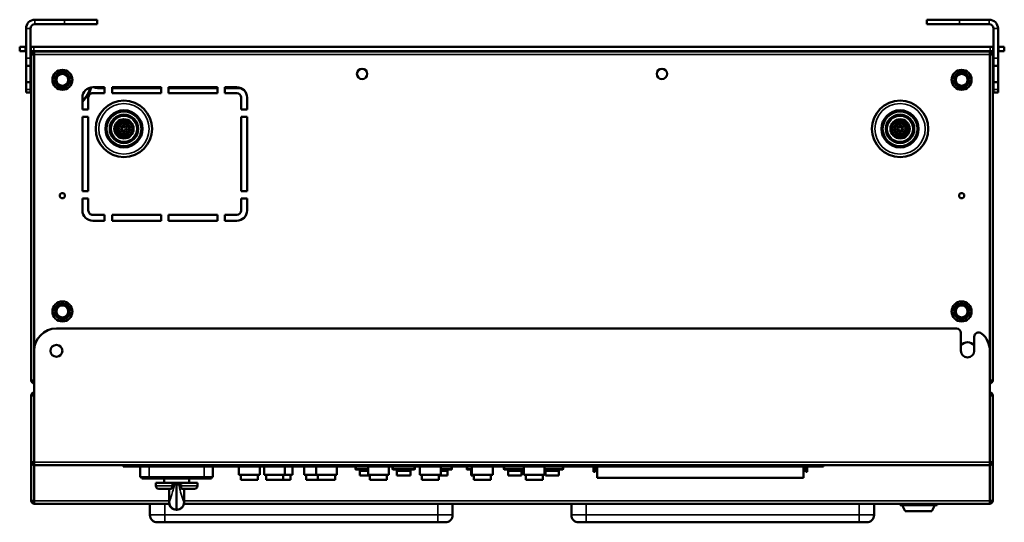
# Model space of a CAD drawing. Header units: millimetres. Extents: x -1845 to 7573, y -1484 to 1950.
# Tile 1 of 41: x -875 to -211, y -1484 to -1145. Entities that reach past the tile are written whole.
import ezdxf

# ---------------------------------------------------------------- set-up
doc = ezdxf.new("R2010")
doc.units = ezdxf.units.MM
doc.layers.add('Видимые тонкие (ГОСТ)', color=7, linetype='Continuous', lineweight=35)
doc.layers.add('Видимый контур (ГОСТ)', color=7, linetype='Continuous', lineweight=50)

msp = doc.modelspace()

# ---------------------------------------------------------------- linework, layer by layer
at = {"layer": 'Видимые тонкие (ГОСТ)'}
for p, q in [((-864.3, -1145.49), (-864.3, -1148.49)), ((-844.3, -1145.49), (-844.3, -1148.49)), ((-241.3, -1148.49), (-241.3, -1145.49)), ((-221.3, -1148.49), (-221.3, -1145.49)), ((-867.3, -1151.49), (-870.3, -1151.49)), ((-215.3, -1151.49), (-218.3, -1151.49)), ((-865.05, -1166.74), (-865.05, -1163.74)), ((-220.55, -1163.74), (-220.55, -1166.74)), ((-867.3, -1171.49), (-870.3, -1171.49)), ((-864.8, -1168.99), (-220.8, -1168.99)), ((-215.3, -1171.49), (-218.3, -1171.49)), ((-870.3, -1192.49), (-867.3, -1192.49)), ((-218.3, -1192.49), (-215.3, -1192.49)), ((-864.8, -1443.49), (-220.8, -1443.49)), ((-797.8, -1446.49), (-797.8, -1445.49)), ((-339.8, -1445.49), (-339.8, -1446.49)), ((-787.3, -1453.49), (-787.3, -1446.49)), ((-750.3, -1453.49), (-750.3, -1446.49)), ((-648.3, -1447.99), (-647.8, -1447.99)), ((-647.8, -1447.99), (-647.8, -1446.49)), ((-647.8, -1447.99), (-647.8, -1448.49)), ((-639.8, -1447.99), (-647.8, -1447.99)), ((-645.3, -1449.52), (-639.8, -1449.52)), ((-623.3, -1447.99), (-622.8, -1447.99)), ((-622.8, -1447.99), (-622.8, -1446.49)), ((-622.8, -1447.99), (-622.8, -1448.49)), ((-608.8, -1447.99), (-622.8, -1447.99)), ((-620.3, -1449.52), (-611.3, -1449.52)), ((-608.8, -1446.49), (-608.8, -1447.99)), ((-608.8, -1447.99), (-608.3, -1447.99)), ((-608.8, -1448.49), (-608.8, -1447.99)), ((-583.8, -1447.99), (-590.8, -1447.99)), ((-590.8, -1449.52), (-586.3, -1449.52)), ((-583.8, -1446.49), (-583.8, -1447.99)), ((-583.8, -1447.99), (-583.3, -1447.99)), ((-583.8, -1448.49), (-583.8, -1447.99)), ((-573.3, -1447.99), (-572.8, -1447.99)), ((-572.8, -1447.99), (-572.8, -1446.49)), ((-572.8, -1447.99), (-572.8, -1448.49)), ((-569.8, -1447.99), (-572.8, -1447.99)), ((-570.3, -1449.52), (-569.8, -1449.52)), ((-548.3, -1447.99), (-547.8, -1447.99)), ((-547.8, -1447.99), (-547.8, -1446.49)), ((-547.8, -1447.99), (-547.8, -1448.49)), ((-534.8, -1447.99), (-547.8, -1447.99)), ((-545.3, -1449.52), (-536.3, -1449.52)), ((-508.8, -1447.99), (-520.8, -1447.99)), ((-520.3, -1449.52), (-511.3, -1449.52)), ((-508.8, -1446.49), (-508.8, -1447.99)), ((-508.8, -1447.99), (-508.3, -1447.99)), ((-508.8, -1448.49), (-508.8, -1447.99)), ((-486.8, -1448.99), (-487.8, -1448.99)), ((-343.8, -1448.99), (-344.8, -1448.99)), ((-787.3, -1453.49), (-787.3, -1454.49)), ((-782.8, -1459.49), (-771.87, -1459.49)), ((-765.73, -1459.49), (-754.8, -1459.49)), ((-750.3, -1453.49), (-750.3, -1454.49)), ((-864.8, -1469.49), (-773.92, -1469.49)), ((-776.8, -1478.99), (-776.8, -1471.49)), ((-773.92, -1470.49), (-773.8, -1470.49)), ((-763.8, -1470.49), (-763.69, -1470.49)), ((-763.69, -1469.49), (-220.8, -1469.49)), ((-592.8, -1471.49), (-592.8, -1478.99)), ((-492.8, -1478.99), (-492.8, -1471.49)), ((-308.8, -1471.49), (-308.8, -1478.99)), ((-786.8, -1478.99), (-776.8, -1478.99)), ((-776.8, -1478.99), (-776.8, -1483.99)), ((-592.8, -1478.99), (-776.8, -1478.99)), ((-768.8, -1475.49), (-768.8, -1475.49)), ((-592.8, -1478.99), (-592.8, -1483.99)), ((-592.8, -1478.99), (-582.8, -1478.99)), ((-502.8, -1478.99), (-492.8, -1478.99)), ((-492.8, -1478.99), (-492.8, -1483.99)), ((-308.8, -1478.99), (-492.8, -1478.99)), ((-308.8, -1478.99), (-308.8, -1483.99)), ((-308.8, -1478.99), (-298.8, -1478.99))]:
    msp.add_line(p, q, dxfattribs=at)
for centre, radius in [((-804.3, -1218.99), 17), ((-804.3, -1218.99), 11.5), ((-281.3, -1218.99), 17), ((-281.3, -1218.99), 11.5), ((-804.3, -1218.99), 8.6), ((-804.3, -1218.99), 5.5), ((-281.3, -1218.99), 8.6), ((-281.3, -1218.99), 5.5), ((-804.3, -1218.99), 3.4), ((-804.3, -1218.99), 1.1), ((-281.3, -1218.99), 3.4), ((-281.3, -1218.99), 1.1)]:
    msp.add_circle(centre, radius, dxfattribs=at)
for centre, start, end in [((-845.8, -1185.99), 98.8437, 102.76648), ((-845.8, -1185.99), 77.23352, 81.1563), ((-239.8, -1185.99), 98.8437, 102.76648), ((-239.8, -1185.99), 77.23352, 81.1563), ((-845.8, -1185.99), 313.86498, 344.46673)]:
    msp.add_arc(centre, 19.48, start, end, dxfattribs=at)
for points, knots in [([(-770.27, -1458.49), (-770.63, -1460.34), (-771.06, -1462.05), (-771.8, -1464.7), (-772.12, -1465.73), (-772.42, -1466.62), (-772.91, -1468.1), (-773.33, -1469.23), (-773.68, -1470.17), (-773.75, -1470.35), (-773.8, -1470.49)], [-3.544175, -3.544175, -3.544175, -3.544175, -2.906736, -2.906736, -2.42923, -2.42923, -2.42923, -1.64024, -1.64024, -1.382098, -1.382098, -1.382098, -1.382098]), ([(-763.8, -1470.49), (-763.83, -1470.41), (-763.87, -1470.31), (-764.11, -1469.67), (-764.43, -1468.84), (-764.82, -1467.71), (-765.09, -1466.94), (-765.39, -1466.03), (-766.2, -1463.37), (-766.72, -1461.43), (-767.23, -1459.02), (-767.28, -1458.75), (-767.33, -1458.49)], [-2.704847, -2.704847, -2.704847, -2.704847, -2.548776, -2.548776, -1.86453, -1.86453, -1.86453, -1.391288, -1.391288, -0.6341, -0.6341, -0.542754, -0.542754, -0.542754, -0.542754])]:
    msp.add_open_spline(points, degree=3, knots=knots, dxfattribs=at)
for points in [[(-768.83, -1475.49), (-768.82, -1475.46), (-768.81, -1475.42), (-768.8, -1475.39)], [(-768.8, -1475.39), (-768.79, -1475.42), (-768.78, -1475.46), (-768.77, -1475.49)]]:
    msp.add_open_spline(points, degree=3, dxfattribs=at)
at = {"layer": 'Видимый контур (ГОСТ)'}
for p, q in [((-864.3, -1145.49), (-844.3, -1145.49)), ((-844.3, -1145.49), (-822.3, -1145.49)), ((-822.3, -1148.49), (-822.3, -1145.49)), ((-263.3, -1145.49), (-241.3, -1145.49)), ((-263.3, -1145.49), (-263.3, -1148.49)), ((-241.3, -1145.49), (-221.3, -1145.49)), ((-870.3, -1151.49), (-870.3, -1171.49)), ((-867.3, -1171.49), (-867.3, -1151.49)), ((-864.3, -1148.49), (-844.3, -1148.49)), ((-822.3, -1148.49), (-844.3, -1148.49)), ((-241.3, -1148.49), (-263.3, -1148.49)), ((-241.3, -1148.49), (-221.3, -1148.49)), ((-218.3, -1171.49), (-218.3, -1151.49)), ((-215.3, -1171.49), (-215.3, -1151.49)), ((-874.55, -1163.74), (-874.55, -1166.74)), ((-874.55, -1163.74), (-870.55, -1163.74)), ((-870.55, -1166.74), (-874.55, -1166.74)), ((-870.55, -1166.74), (-870.55, -1163.74)), ((-870.55, -1163.74), (-870.3, -1163.74)), ((-870.3, -1166.74), (-870.55, -1166.74)), ((-867.3, -1163.74), (-867.05, -1163.74)), ((-867.05, -1166.74), (-867.3, -1166.74)), ((-867.05, -1163.74), (-865.05, -1163.74)), ((-867.05, -1163.74), (-867.05, -1166.74)), ((-865.05, -1166.74), (-867.05, -1166.74)), ((-220.55, -1163.74), (-865.05, -1163.74)), ((-865.05, -1166.74), (-220.55, -1166.74)), ((-864.8, -1166.99), (-220.8, -1166.99)), ((-864.8, -1166.99), (-864.8, -1168.99)), ((-220.8, -1168.99), (-220.8, -1166.99)), ((-220.55, -1163.74), (-218.55, -1163.74)), ((-218.55, -1166.74), (-220.55, -1166.74)), ((-218.55, -1166.74), (-218.55, -1163.74)), ((-218.55, -1163.74), (-218.3, -1163.74)), ((-218.3, -1166.74), (-218.55, -1166.74)), ((-215.3, -1163.74), (-215.05, -1163.74)), ((-215.05, -1166.74), (-215.3, -1166.74)), ((-215.05, -1163.74), (-211.05, -1163.74)), ((-215.05, -1163.74), (-215.05, -1166.74)), ((-211.05, -1166.74), (-215.05, -1166.74)), ((-211.05, -1166.74), (-211.05, -1163.74)), ((-870.3, -1176.49), (-870.3, -1171.49)), ((-867.3, -1171.49), (-867.3, -1176.49)), ((-864.8, -1168.99), (-866.8, -1168.99)), ((-866.8, -1168.99), (-866.8, -1388.49)), ((-864.8, -1368.49), (-864.8, -1168.99)), ((-218.8, -1168.99), (-220.8, -1168.99)), ((-220.8, -1168.99), (-220.8, -1368.49)), ((-218.8, -1388.49), (-218.8, -1168.99)), ((-218.3, -1176.49), (-218.3, -1171.49)), ((-215.3, -1171.49), (-215.3, -1176.49)), ((-870.3, -1176.49), (-867.3, -1176.49)), ((-870.3, -1187.49), (-870.3, -1176.49)), ((-867.3, -1176.49), (-867.3, -1187.49)), ((-218.3, -1176.49), (-215.3, -1176.49)), ((-218.3, -1187.49), (-218.3, -1176.49)), ((-215.3, -1176.49), (-215.3, -1187.49)), ((-867.3, -1187.49), (-870.3, -1187.49)), ((-870.3, -1192.49), (-870.3, -1187.49)), ((-867.3, -1187.49), (-867.3, -1192.49)), ((-218.3, -1192.49), (-218.3, -1187.49)), ((-215.3, -1187.49), (-218.3, -1187.49)), ((-215.3, -1187.49), (-215.3, -1192.49)), ((-870.3, -1194.49), (-870.3, -1192.49)), ((-867.3, -1192.49), (-867.3, -1194.49)), ((-825.3, -1190.99), (-817.3, -1190.99)), ((-817.3, -1191.49), (-821.8, -1191.49)), ((-817.3, -1190.99), (-817.3, -1194.99)), ((-812.3, -1194.99), (-812.3, -1190.99)), ((-812.3, -1190.99), (-779.3, -1190.99)), ((-779.3, -1191.49), (-812.3, -1191.49)), ((-779.3, -1190.99), (-779.3, -1194.99)), ((-774.3, -1194.99), (-774.3, -1190.99)), ((-774.3, -1190.99), (-741.3, -1190.99)), ((-741.3, -1191.49), (-774.3, -1191.49)), ((-741.3, -1190.99), (-741.3, -1194.99)), ((-736.3, -1194.99), (-736.3, -1190.99)), ((-736.3, -1190.99), (-728.3, -1190.99)), ((-725.7, -1191.49), (-736.3, -1191.49)), ((-218.3, -1194.49), (-218.3, -1192.49)), ((-215.3, -1192.49), (-215.3, -1194.49)), ((-870.3, -1194.49), (-867.3, -1194.49)), ((-832.3, -1205.99), (-832.3, -1197.99)), ((-828.3, -1197.99), (-828.3, -1205.99)), ((-817.3, -1194.99), (-825.3, -1194.99)), ((-779.3, -1194.99), (-812.3, -1194.99)), ((-741.3, -1194.99), (-774.3, -1194.99)), ((-728.3, -1194.99), (-736.3, -1194.99)), ((-725.3, -1205.99), (-725.3, -1197.99)), ((-721.3, -1197.99), (-721.3, -1205.99)), ((-218.3, -1194.49), (-215.3, -1194.49)), ((-828.3, -1205.99), (-832.3, -1205.99)), ((-721.3, -1205.99), (-725.3, -1205.99)), ((-832.3, -1260.89), (-832.3, -1210.99)), ((-832.3, -1210.99), (-828.3, -1210.99)), ((-828.3, -1210.99), (-828.3, -1260.89)), ((-725.3, -1210.99), (-721.3, -1210.99)), ((-725.3, -1260.89), (-725.3, -1210.99)), ((-721.3, -1210.99), (-721.3, -1260.89)), ((-828.3, -1260.89), (-832.3, -1260.89)), ((-832.3, -1273.89), (-832.3, -1265.89)), ((-832.3, -1265.89), (-828.3, -1265.89)), ((-828.3, -1265.89), (-828.3, -1273.89)), ((-721.3, -1260.89), (-725.3, -1260.89)), ((-725.3, -1265.89), (-721.3, -1265.89)), ((-725.3, -1273.89), (-725.3, -1265.89)), ((-721.3, -1265.89), (-721.3, -1273.89)), ((-825.3, -1276.89), (-817.3, -1276.89)), ((-817.3, -1276.89), (-817.3, -1280.89)), ((-812.3, -1280.89), (-812.3, -1276.89)), ((-812.3, -1276.89), (-779.3, -1276.89)), ((-779.3, -1276.89), (-779.3, -1280.89)), ((-774.3, -1280.89), (-774.3, -1276.89)), ((-774.3, -1276.89), (-741.3, -1276.89)), ((-741.3, -1276.89), (-741.3, -1280.89)), ((-736.3, -1280.89), (-736.3, -1276.89)), ((-736.3, -1276.89), (-728.31, -1276.89)), ((-817.3, -1280.89), (-825.3, -1280.89)), ((-779.3, -1280.89), (-812.3, -1280.89)), ((-741.3, -1280.89), (-774.3, -1280.89)), ((-728.3, -1280.89), (-736.3, -1280.89)), ((-849.8, -1353.49), (-243.3, -1353.49)), ((-240.3, -1368.49), (-240.3, -1356.49)), ((-231.3, -1359.12), (-231.3, -1368.49)), ((-864.8, -1368.49), (-864.8, -1443.49)), ((-220.8, -1443.49), (-220.8, -1368.49)), ((-866.8, -1388.49), (-864.8, -1388.49)), ((-220.8, -1388.49), (-218.8, -1388.49)), ((-866.8, -1443.49), (-866.8, -1398.49)), ((-864.8, -1398.49), (-866.8, -1398.49)), ((-218.8, -1398.49), (-220.8, -1398.49)), ((-220.3, -1397.62), (-220.3, -1398.49)), ((-218.8, -1398.49), (-218.8, -1443.49)), ((-866.8, -1469.49), (-866.8, -1443.49)), ((-866.8, -1443.49), (-864.8, -1443.49)), ((-864.8, -1445.49), (-864.8, -1443.49)), ((-864.8, -1469.49), (-864.8, -1445.49)), ((-220.8, -1445.49), (-864.8, -1445.49)), ((-804.8, -1445.49), (-804.8, -1446.49)), ((-578.3, -1445.49), (-578.3, -1446.49)), ((-578.3, -1445.49), (-578.3, -1446.49)), ((-332.8, -1446.49), (-332.8, -1445.49)), ((-220.8, -1443.49), (-218.8, -1443.49)), ((-220.8, -1443.49), (-220.8, -1445.49)), ((-220.8, -1445.49), (-220.8, -1469.49)), ((-218.8, -1443.49), (-218.8, -1469.49)), ((-797.8, -1446.49), (-804.8, -1446.49)), ((-797.8, -1446.49), (-578.3, -1446.49)), ((-793.3, -1453.49), (-793.3, -1446.49)), ((-744.3, -1453.49), (-744.3, -1446.49)), ((-726.8, -1446.49), (-726.8, -1451.99)), ((-726.8, -1451.99), (-712.8, -1451.99)), ((-725.55, -1451.99), (-725.55, -1455.49)), ((-714.05, -1451.99), (-714.05, -1455.49)), ((-712.8, -1446.49), (-712.8, -1451.99)), ((-709.8, -1446.49), (-709.8, -1451.99)), ((-709.8, -1451.99), (-695.8, -1451.99)), ((-708.55, -1451.99), (-708.55, -1455.49)), ((-697.05, -1451.99), (-697.05, -1455.49)), ((-695.8, -1446.49), (-695.8, -1451.99)), ((-695.8, -1451.99), (-690.8, -1451.99)), ((-692.05, -1451.99), (-692.05, -1455.49)), ((-690.8, -1446.49), (-690.8, -1451.99)), ((-682.8, -1446.49), (-682.8, -1451.99)), ((-682.8, -1451.99), (-674.8, -1451.99)), ((-681.55, -1451.99), (-681.55, -1455.49)), ((-674.8, -1446.49), (-674.8, -1451.99)), ((-674.8, -1451.99), (-660.8, -1451.99)), ((-673.55, -1451.99), (-673.55, -1455.49)), ((-662.05, -1451.99), (-662.05, -1455.49)), ((-660.8, -1446.49), (-660.8, -1451.99)), ((-648.3, -1446.49), (-648.3, -1447.99)), ((-647.8, -1448.49), (-639.8, -1448.49)), ((-645.3, -1448.49), (-645.3, -1448.98)), ((-645.3, -1448.98), (-645.3, -1449.52)), ((-645.3, -1448.98), (-639.8, -1448.98)), ((-645.3, -1449.52), (-645.3, -1452.56)), ((-645.3, -1452.56), (-638.55, -1452.56)), ((-639.8, -1446.49), (-639.8, -1451.99)), ((-639.8, -1451.99), (-625.8, -1451.99)), ((-638.55, -1451.99), (-638.55, -1455.49)), ((-627.05, -1451.99), (-627.05, -1455.49)), ((-625.8, -1446.49), (-625.8, -1451.99)), ((-623.3, -1446.49), (-623.3, -1447.99)), ((-622.8, -1448.49), (-608.8, -1448.49)), ((-620.3, -1448.49), (-620.3, -1448.98)), ((-620.3, -1448.98), (-620.3, -1449.52)), ((-620.3, -1448.98), (-611.3, -1448.98)), ((-620.3, -1449.52), (-620.3, -1452.56)), ((-620.3, -1452.56), (-611.3, -1452.56)), ((-611.3, -1448.49), (-611.3, -1448.98)), ((-611.3, -1449.52), (-611.3, -1448.98)), ((-611.3, -1449.52), (-611.3, -1452.56)), ((-608.3, -1447.99), (-608.3, -1446.49)), ((-604.8, -1446.49), (-604.8, -1451.99)), ((-604.8, -1451.99), (-590.8, -1451.99)), ((-603.55, -1451.99), (-603.55, -1455.49)), ((-592.05, -1451.99), (-592.05, -1455.49)), ((-592.05, -1452.56), (-586.3, -1452.56)), ((-590.8, -1446.49), (-590.8, -1451.99)), ((-590.8, -1448.49), (-583.8, -1448.49)), ((-590.8, -1448.98), (-586.3, -1448.98)), ((-586.3, -1448.49), (-586.3, -1448.98)), ((-586.3, -1449.52), (-586.3, -1448.98)), ((-586.3, -1449.52), (-586.3, -1452.56)), ((-583.3, -1447.99), (-583.3, -1446.49)), ((-578.3, -1446.49), (-339.8, -1446.49)), ((-573.3, -1446.49), (-573.3, -1447.99)), ((-572.8, -1448.49), (-569.8, -1448.49)), ((-570.3, -1448.49), (-570.3, -1448.98)), ((-570.3, -1448.98), (-570.3, -1449.52)), ((-570.3, -1448.98), (-569.8, -1448.98)), ((-570.3, -1449.52), (-570.3, -1452.56)), ((-570.3, -1452.56), (-568.55, -1452.56)), ((-569.8, -1446.49), (-569.8, -1451.99)), ((-569.8, -1451.99), (-555.8, -1451.99)), ((-568.55, -1451.99), (-568.55, -1455.49)), ((-557.05, -1451.99), (-557.05, -1455.49)), ((-555.8, -1446.49), (-555.8, -1451.99)), ((-548.3, -1446.49), (-548.3, -1447.99)), ((-547.8, -1448.49), (-534.8, -1448.49)), ((-545.3, -1448.49), (-545.3, -1448.98)), ((-545.3, -1448.98), (-545.3, -1449.52)), ((-545.3, -1448.98), (-536.3, -1448.98)), ((-545.3, -1449.52), (-545.3, -1452.56)), ((-545.3, -1452.56), (-536.3, -1452.56)), ((-536.3, -1448.49), (-536.3, -1448.98)), ((-536.3, -1449.52), (-536.3, -1448.98)), ((-536.3, -1449.52), (-536.3, -1452.56)), ((-534.8, -1446.49), (-534.8, -1451.99)), ((-534.8, -1451.99), (-520.8, -1451.99)), ((-533.55, -1451.99), (-533.55, -1455.49)), ((-522.05, -1451.99), (-522.05, -1455.49)), ((-520.8, -1446.49), (-520.8, -1451.99)), ((-520.8, -1448.49), (-508.8, -1448.49)), ((-520.3, -1448.49), (-520.3, -1448.98)), ((-520.3, -1448.98), (-520.3, -1449.52)), ((-520.3, -1448.98), (-511.3, -1448.98)), ((-520.3, -1449.52), (-520.3, -1452.56)), ((-520.3, -1452.56), (-511.3, -1452.56)), ((-511.3, -1448.49), (-511.3, -1448.98)), ((-511.3, -1449.52), (-511.3, -1448.98)), ((-511.3, -1449.52), (-511.3, -1452.56)), ((-508.3, -1447.99), (-508.3, -1446.49)), ((-487.8, -1446.49), (-487.8, -1448.99)), ((-487.8, -1449.99), (-487.8, -1448.99)), ((-487.8, -1449.99), (-486.8, -1449.99)), ((-486.8, -1446.49), (-486.8, -1448.99)), ((-486.8, -1448.99), (-486.8, -1449.99)), ((-485.3, -1453.99), (-485.3, -1446.49)), ((-346.3, -1453.99), (-346.3, -1446.49)), ((-344.8, -1448.99), (-344.8, -1446.49)), ((-344.8, -1449.99), (-344.8, -1448.99)), ((-344.8, -1449.99), (-343.8, -1449.99)), ((-343.8, -1448.99), (-343.8, -1446.49)), ((-343.8, -1448.99), (-343.8, -1449.99)), ((-332.8, -1446.49), (-339.8, -1446.49)), ((-793.3, -1453.49), (-787.3, -1453.49)), ((-792.3, -1453.49), (-792.3, -1454.49)), ((-792.3, -1454.49), (-787.3, -1454.49)), ((-750.3, -1453.49), (-787.3, -1453.49)), ((-750.3, -1454.49), (-787.3, -1454.49)), ((-754.8, -1457.49), (-782.8, -1457.49)), ((-782.8, -1457.49), (-782.8, -1459.49)), ((-777.3, -1454.49), (-777.3, -1457.49)), ((-771.87, -1458.49), (-770.27, -1458.49)), ((-771.87, -1459.49), (-771.87, -1458.49)), ((-768.8, -1458.49), (-770.27, -1458.49)), ((-768.8, -1475.39), (-768.8, -1458.49)), ((-767.33, -1458.49), (-768.8, -1458.49)), ((-767.33, -1458.49), (-765.73, -1458.49)), ((-765.73, -1458.49), (-765.73, -1459.49)), ((-760.3, -1454.49), (-760.3, -1457.49)), ((-754.8, -1457.49), (-754.8, -1459.49)), ((-750.3, -1453.49), (-744.3, -1453.49)), ((-750.3, -1454.49), (-745.3, -1454.49)), ((-745.3, -1453.49), (-745.3, -1454.49)), ((-725.55, -1455.49), (-714.05, -1455.49)), ((-708.55, -1455.49), (-697.05, -1455.49)), ((-697.05, -1455.49), (-692.05, -1455.49)), ((-681.55, -1455.49), (-673.55, -1455.49)), ((-673.55, -1455.49), (-662.05, -1455.49)), ((-638.55, -1455.49), (-627.05, -1455.49)), ((-603.55, -1455.49), (-592.05, -1455.49)), ((-568.55, -1455.49), (-557.05, -1455.49)), ((-533.55, -1455.49), (-522.05, -1455.49)), ((-346.3, -1453.99), (-485.3, -1453.99)), ((-772.39, -1461.49), (-780.8, -1461.49)), ((-773.92, -1461.49), (-773.92, -1470.49)), ((-756.8, -1461.49), (-765.22, -1461.49)), ((-763.69, -1461.49), (-763.69, -1470.49)), ((-866.8, -1469.49), (-864.8, -1469.49)), ((-864.8, -1469.49), (-864.8, -1471.49)), ((-773.82, -1471.49), (-864.8, -1471.49)), ((-786.8, -1471.49), (-786.8, -1478.99)), ((-220.8, -1471.49), (-763.79, -1471.49)), ((-582.8, -1478.99), (-582.8, -1471.49)), ((-502.8, -1471.49), (-502.8, -1478.99)), ((-298.8, -1478.99), (-298.8, -1471.49)), ((-281.24, -1472.49), (-281.24, -1471.49)), ((-256.36, -1472.49), (-281.24, -1472.49)), ((-277.8, -1476.49), (-279.8, -1472.49)), ((-259.8, -1476.49), (-257.8, -1472.49)), ((-256.36, -1472.49), (-256.36, -1471.49)), ((-220.8, -1471.49), (-220.8, -1469.49)), ((-220.8, -1469.49), (-218.8, -1469.49)), ((-768.8, -1475.49), (-768.92, -1475.49)), ((-768.69, -1475.49), (-768.8, -1475.49)), ((-259.8, -1476.49), (-277.8, -1476.49)), ((-776.8, -1483.99), (-781.8, -1483.99)), ((-776.8, -1483.99), (-592.8, -1483.99)), ((-587.8, -1483.99), (-592.8, -1483.99)), ((-492.8, -1483.99), (-497.8, -1483.99)), ((-492.8, -1483.99), (-308.8, -1483.99)), ((-303.8, -1483.99), (-308.8, -1483.99))]:
    msp.add_line(p, q, dxfattribs=at)
for centre, radius in [((-845.8, -1185.99), 6.75), ((-845.8, -1185.99), 5.25), ((-845.8, -1185.99), 5), ((-643.8, -1181.99), 3.5), ((-441.8, -1181.99), 3.5), ((-239.8, -1185.99), 6.75), ((-239.8, -1185.99), 5.25), ((-239.8, -1185.99), 5), ((-845.8, -1185.99), 4), ((-239.8, -1185.99), 4), ((-804.3, -1218.99), 19), ((-281.3, -1218.99), 19), ((-804.3, -1218.99), 12.5), ((-281.3, -1218.99), 12.5), ((-804.3, -1218.99), 9.6), ((-804.3, -1218.99), 6.5), ((-281.3, -1218.99), 9.6), ((-281.3, -1218.99), 6.5), ((-804.3, -1218.99), 4.4), ((-804.3, -1218.99), 2.1), ((-281.3, -1218.99), 4.4), ((-281.3, -1218.99), 2.1), ((-845.8, -1263.99), 1.75), ((-239.8, -1263.99), 1.75), ((-845.8, -1341.99), 6.75), ((-845.8, -1341.99), 5.25), ((-845.8, -1341.99), 5), ((-845.8, -1341.99), 4), ((-239.8, -1341.99), 6.75), ((-239.8, -1341.99), 5.25), ((-239.8, -1341.99), 5), ((-239.8, -1341.99), 4), ((-849.8, -1368.49), 4)]:
    msp.add_circle(centre, radius, dxfattribs=at)
for centre, radius, start, end in [((-864.3, -1151.49), 6, 90, 180), ((-221.3, -1151.49), 6, 0, 90), ((-864.3, -1151.49), 3, 90, 180), ((-221.3, -1151.49), 3, 0, 90), ((-864.8, -1168.99), 2, 90, 180), ((-845.8, -1185.99), 20, 105.74055, 108.19487), ((-845.8, -1185.99), 20, 71.80513, 74.25945), ((-239.8, -1185.99), 20, 105.74055, 108.19487), ((-239.8, -1185.99), 20, 71.80513, 74.25945), ((-220.8, -1168.99), 2, 0, 90), ((-864.8, -1168.99), 1, 90, 180), ((-863.8, -1170.49), 2, 120, 131.40962), ((-220.8, -1168.99), 1, 0, 90), ((-221.8, -1170.49), 2, 48.59038, 60), ((-825.3, -1197.99), 7, 90, 180), ((-845.8, -1185.99), 20, 312.45415, 345.23577), ((-821.8, -1181.49), 10, 251.80513, 270), ((-728.3, -1197.99), 7, 0, 90), ((-825.3, -1197.99), 3, 90, 180.00003), ((-728.3, -1197.99), 3, 0.0251, 90.0251), ((-825.3, -1273.89), 7, 180, 270), ((-825.3, -1273.89), 3, 179.97859, 270.02141), ((-728.3, -1273.89), 3, 269.93382, 359.93382), ((-728.3, -1273.89), 7, 270, 0), ((-849.8, -1368.49), 15, 90, 180), ((-243.3, -1356.49), 3, 0, 90), ((-228.3, -1359.12), 3, 51.31781, 180), ((-235.8, -1368.49), 15, 0, 51.31781), ((-235.8, -1368.49), 5.75, 38.49995, 141.50005), ((-235.8, -1368.49), 4.5, 180, 0), ((-864.8, -1388.49), 2, 180, 270), ((-864.8, -1388.49), 1, 180, 270), ((-220.8, -1388.49), 2, 270, 0), ((-220.8, -1388.49), 1, 270, 0), ((-864.8, -1398.49), 2, 90, 180), ((-864.8, -1398.49), 1, 90, 180), ((-220.8, -1398.49), 2, 0, 90), ((-220.8, -1398.49), 1, 0, 90), ((-864.8, -1443.49), 2, 180, 270), ((-864.8, -1443.49), 1, 180, 270), ((-220.8, -1443.49), 1, 270, 0), ((-220.8, -1443.49), 2, 270, 0), ((-647.8, -1447.99), 0.5, 180, 270), ((-622.8, -1447.99), 0.5, 180, 270), ((-608.8, -1447.99), 0.5, 270, 0), ((-583.8, -1447.99), 0.5, 270, 0), ((-572.8, -1447.99), 0.5, 180, 270), ((-547.8, -1447.99), 0.5, 180, 270), ((-508.8, -1447.99), 0.5, 270, 0), ((-780.8, -1459.49), 2, 180, 270), ((-756.8, -1459.49), 2, 270, 0), ((-864.8, -1469.49), 2, 180, 270), ((-864.8, -1469.49), 1, 180, 270), ((-768.92, -1470.49), 5, 180, 270), ((-768.69, -1470.49), 5, 270, 0), ((-220.8, -1469.49), 1, 270, 0), ((-220.8, -1469.49), 2, 270, 0), ((-781.8, -1478.99), 5, 180, 270), ((-587.8, -1478.99), 5, 270, 0), ((-497.8, -1478.99), 5, 180, 270), ((-303.8, -1478.99), 5, 270, 0)]:
    msp.add_arc(centre, radius, start, end, dxfattribs=at)
for points, knots in [([(-772.39, -1461.49), (-772.38, -1461.49), (-772.36, -1461.49), (-772.29, -1461.47), (-772.22, -1461.39), (-772.1, -1461.14), (-772.04, -1460.98), (-771.96, -1460.61), (-771.93, -1460.4), (-771.88, -1459.95), (-771.87, -1459.72), (-771.87, -1459.49)], [-0.3358132, -0.3358132, -0.3358132, -0.3358132, -0.3202218, -0.3202218, -0.2266468, -0.2266468, -0.1441598, -0.1441598, -0.0702228, -0.0702228, 0, 0, 0, 0]), ([(-765.73, -1459.49), (-765.73, -1459.63), (-765.73, -1459.77), (-765.71, -1460.04), (-765.7, -1460.17), (-765.66, -1460.53), (-765.62, -1460.74), (-765.52, -1461.12), (-765.46, -1461.27), (-765.33, -1461.45), (-765.28, -1461.49), (-765.22, -1461.49)], [-0.6767564, -0.6767564, -0.6767564, -0.6767564, -0.6350309, -0.6350309, -0.5928816, -0.5928816, -0.5134357, -0.5134357, -0.4227803, -0.4227803, -0.3411743, -0.3411743, -0.3411743, -0.3411743]), ([(-773.8, -1470.49), (-773.8, -1470.49), (-773.8, -1470.5), (-773.8, -1471.16), (-773.66, -1471.81), (-773.16, -1473.02), (-772.79, -1473.56), (-771.87, -1474.48), (-771.32, -1474.85), (-770.12, -1475.35), (-769.48, -1475.48), (-768.83, -1475.49)], [-0.0013353, -0.0013353, -0.0013353, -0.0013353, 0, 0, 0.1979026, 0.1979026, 0.3935651, 0.3935651, 0.5887393, 0.5887393, 0.7836299, 0.7836299, 0.7836299, 0.7836299]), ([(-768.77, -1475.49), (-768.12, -1475.48), (-767.48, -1475.35), (-766.28, -1474.85), (-765.74, -1474.48), (-764.82, -1473.56), (-764.45, -1473.02), (-763.94, -1471.81), (-763.8, -1471.16), (-763.8, -1470.5), (-763.8, -1470.49), (-763.8, -1470.49)], [0, 0, 0, 0, 0.1948656, 0.1948656, 0.3900156, 0.3900156, 0.5856543, 0.5856543, 0.7836718, 0.7836718, 0.7848641, 0.7848641, 0.7848641, 0.7848641])]:
    msp.add_open_spline(points, degree=3, knots=knots, dxfattribs=at)
for points in [[(-768.8, -1475.49), (-768.81, -1475.49), (-768.82, -1475.49), (-768.83, -1475.49)], [(-768.77, -1475.49), (-768.78, -1475.49), (-768.79, -1475.49), (-768.8, -1475.49)]]:
    msp.add_open_spline(points, degree=3, dxfattribs=at)

doc.saveas('drawing.dxf')
